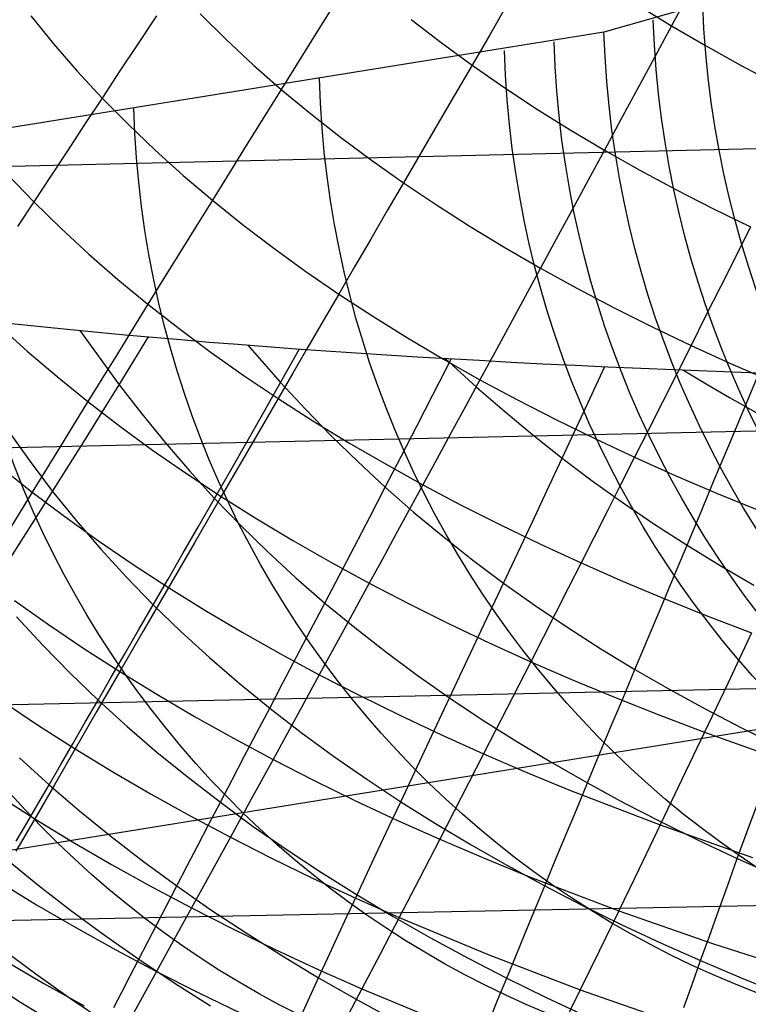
# Model space of a CAD drawing. Extents: x -274 to 274, y -220 to 276.
# Tile 110 of 164: x 250.19 to 251.7, y 8.93 to 10.96. Entities that reach past the tile are written whole.
import ezdxf

# ---------------------------------------------------------------- set-up
doc = ezdxf.new("R2010")
doc.units = 0
doc.layers.add('PREDEFINITO', color=7, linetype='CONTINUOUS')

msp = doc.modelspace()

# ---------------------------------------------------------------- linework, layer by layer
at = {"layer": 'PREDEFINITO'}
for p, q in [((249.2231, 10.6386, 696.4546), (264.8686, 11.0101, 693.1242)), ((250.842, 11.0008, 692.9238), (250.8039, 10.9396, 692.8748)), ((251.5722, 11.0178, 693.489), (251.5365, 10.9515, 693.4478)), ((251.1975, 10.9967, 693.2162), (251.1604, 10.9329, 693.1708)), ((251.6006, 10.9964, 717.2915), (251.3963, 10.9384, 716.3244)), ((251.4679, 10.9937, 693.4124), (251.5365, 10.9515, 693.4478)), ((250.2115, 10.972, 692.2784), (250.2583, 10.9142, 692.318)), ((250.4715, 10.9722, 692.5629), (250.4334, 10.9146, 692.5087)), ((250.5618, 10.9763, 692.6552), (250.6155, 10.9231, 692.6945)), ((250.9982, 10.9642, 693.0489), (251.06, 10.9165, 693.0865)), ((251.3963, 10.9384, 716.3244), (247.958, 10.383, 700.0932)), ((250.8039, 10.9396, 692.8748), (250.7664, 10.8793, 692.8236)), ((251.5365, 10.9515, 693.4478), (251.5012, 10.8859, 693.4041)), ((251.5365, 10.9515, 693.4478), (251.6069, 10.9103, 693.4821)), ((250.6155, 10.9231, 692.6945), (250.6714, 10.8709, 692.7329)), ((251.1604, 10.9329, 693.1708), (251.1238, 10.8699, 693.1231)), ((250.2583, 10.9142, 692.318), (250.3075, 10.8576, 692.3567)), ((250.4334, 10.9146, 692.5087), (250.3959, 10.8579, 692.4526)), ((251.06, 10.9165, 693.0865), (251.1238, 10.8699, 693.1231)), ((251.6069, 10.9103, 693.4821), (251.6789, 10.8702, 693.5153)), ((250.7664, 10.8793, 692.8236), (250.7294, 10.8199, 692.7703)), ((251.5012, 10.8859, 693.4041), (251.4663, 10.8212, 693.3582)), ((250.3075, 10.8576, 692.3567), (250.359, 10.802, 692.3945)), ((250.3959, 10.8579, 692.4526), (250.359, 10.802, 692.3945)), ((250.6714, 10.8709, 692.7329), (250.7294, 10.8199, 692.7703)), ((251.1238, 10.8699, 693.1231), (251.0876, 10.8078, 693.0732)), ((251.1238, 10.8699, 693.1231), (251.1895, 10.8244, 693.1587)), ((251.6789, 10.8702, 693.5153), (251.7527, 10.8311, 693.5475)), ((250.7294, 10.8199, 692.7703), (250.693, 10.7613, 692.715)), ((250.7294, 10.8199, 692.7703), (250.7896, 10.7699, 692.8068)), ((251.1895, 10.8244, 693.1587), (251.2571, 10.7799, 693.1933)), ((251.4663, 10.8212, 693.3582), (251.4318, 10.7573, 693.3099)), ((250.359, 10.802, 692.3945), (250.3227, 10.7471, 692.3345)), ((250.359, 10.802, 692.3945), (250.4127, 10.7476, 692.4314)), ((251.0876, 10.8078, 693.0732), (251.052, 10.7465, 693.0211)), ((251.2571, 10.7799, 693.1933), (251.3265, 10.7365, 693.2268)), ((250.693, 10.7613, 692.715), (250.6571, 10.7035, 692.6576)), ((250.7896, 10.7699, 692.8068), (250.8518, 10.721, 692.8424)), ((251.4318, 10.7573, 693.3099), (251.3977, 10.6942, 693.2594)), ((250.3227, 10.7471, 692.3345), (250.2871, 10.693, 692.2727)), ((250.4127, 10.7476, 692.4314), (250.4687, 10.6942, 692.4675)), ((251.052, 10.7465, 693.0211), (251.0168, 10.686, 692.9669)), ((251.3265, 10.7365, 693.2268), (251.3977, 10.6942, 693.2594)), ((250.8518, 10.721, 692.8424), (250.916, 10.6732, 692.8769)), ((250.2871, 10.693, 692.2727), (250.2521, 10.6398, 692.2091)), ((250.4687, 10.6942, 692.4675), (250.5268, 10.6419, 692.5027)), ((250.6571, 10.7035, 692.6576), (250.6218, 10.6466, 692.5983)), ((251.3977, 10.6942, 693.2594), (251.364, 10.6319, 693.2067)), ((251.3977, 10.6942, 693.2594), (251.4707, 10.6529, 693.291)), ((250.916, 10.6732, 692.8769), (250.9821, 10.6264, 692.9106)), ((251.0168, 10.686, 692.9669), (250.9821, 10.6264, 692.9106)), ((251.4707, 10.6529, 693.291), (251.5453, 10.6126, 693.3216)), ((250.1643, 10.6433, 692.1092), (250.2178, 10.5875, 692.1437)), ((250.2521, 10.6398, 692.2091), (250.2178, 10.5875, 692.1437)), ((250.5268, 10.6419, 692.5027), (250.587, 10.5906, 692.537)), ((250.6218, 10.6466, 692.5983), (250.587, 10.5906, 692.537)), ((251.364, 10.6319, 693.2067), (251.3308, 10.5705, 693.1518)), ((250.9821, 10.6264, 692.9106), (250.948, 10.5676, 692.8522)), ((250.9821, 10.6264, 692.9106), (251.0502, 10.5807, 692.9433)), ((251.5453, 10.6126, 693.3216), (251.6216, 10.5734, 693.3512)), ((250.2178, 10.5875, 692.1437), (250.1841, 10.5361, 692.0766)), ((250.2178, 10.5875, 692.1437), (250.2735, 10.5329, 692.1774)), ((250.587, 10.5906, 692.537), (250.5529, 10.5355, 692.4739)), ((250.587, 10.5906, 692.537), (250.6494, 10.5405, 692.5704)), ((251.0502, 10.5807, 692.9433), (251.1202, 10.5361, 692.9751)), ((251.6216, 10.5734, 693.3512), (251.6996, 10.5353, 693.3799)), ((250.948, 10.5676, 692.8522), (250.9143, 10.5097, 692.7919)), ((251.3308, 10.5705, 693.1518), (251.2979, 10.5098, 693.0949)), ((250.2735, 10.5329, 692.1774), (250.3314, 10.4793, 692.2103)), ((250.5529, 10.5355, 692.4739), (250.5192, 10.4812, 692.4089)), ((250.6494, 10.5405, 692.5704), (250.7137, 10.4914, 692.603)), ((251.1202, 10.5361, 692.9751), (251.192, 10.4926, 693.0059)), ((251.6996, 10.5353, 693.3799), (251.6683, 10.4728, 693.3246)), ((250.9143, 10.5097, 692.7919), (250.8811, 10.4527, 692.7296)), ((251.2979, 10.5098, 693.0949), (251.2655, 10.45, 693.0358)), ((250.7137, 10.4914, 692.603), (250.7801, 10.4434, 692.6346)), ((251.192, 10.4926, 693.0059), (251.2655, 10.45, 693.0358)), ((250.3314, 10.4793, 692.2103), (250.3915, 10.4268, 692.2423)), ((250.5192, 10.4812, 692.4089), (250.4862, 10.4278, 692.3421)), ((251.6683, 10.4728, 693.3246), (251.6374, 10.4112, 693.2672)), ((250.8811, 10.4527, 692.7296), (250.8484, 10.3965, 692.6654)), ((251.2655, 10.45, 693.0358), (251.2336, 10.3911, 692.9747)), ((251.2655, 10.45, 693.0358), (251.3408, 10.4086, 693.0648)), ((250.7801, 10.4434, 692.6346), (250.8484, 10.3965, 692.6654)), ((249.28, 10.0586, 696.6639), (264.924, 10.4137, 693.3263)), ((250.3915, 10.4268, 692.2423), (250.4537, 10.3753, 692.2736)), ((250.4862, 10.4278, 692.3421), (250.4537, 10.3753, 692.2736)), ((251.3408, 10.4086, 693.0648), (251.4179, 10.3682, 693.0928)), ((251.6374, 10.4112, 693.2672), (251.6069, 10.3504, 693.2077)), ((250.8484, 10.3965, 692.6654), (250.8162, 10.3411, 692.5993)), ((250.8484, 10.3965, 692.6654), (250.9186, 10.3506, 692.6953)), ((251.2336, 10.3911, 692.9747), (251.202, 10.333, 692.9117)), ((250.4537, 10.3753, 692.2736), (250.4218, 10.3237, 692.2034)), ((250.4537, 10.3753, 692.2736), (250.518, 10.325, 692.304)), ((251.4179, 10.3682, 693.0928), (251.4965, 10.3288, 693.1199)), ((250.9186, 10.3506, 692.6953), (250.9907, 10.3057, 692.7243)), ((251.6069, 10.3504, 693.2077), (251.5768, 10.2904, 693.1461)), ((250.1442, 10.3324, 691.896), (250.2039, 10.2785, 691.9257)), ((250.8162, 10.3411, 692.5993), (250.7846, 10.2866, 692.5314)), ((251.202, 10.333, 692.9117), (251.1709, 10.2757, 692.8467)), ((251.4965, 10.3288, 693.1199), (251.5768, 10.2904, 693.1461)), ((250.3129, 10.3212, 683.2252), (250.3944, 10.2087, 683.1559)), ((250.4218, 10.3237, 692.2034), (250.3905, 10.2729, 692.1315)), ((250.3944, 10.2087, 683.1559), (250.4552, 10.308, 683.0694)), ((250.518, 10.325, 692.304), (250.5843, 10.2756, 692.3336)), ((250.6595, 10.2912, 682.861), (250.7279, 10.2137, 682.8087)), ((250.7846, 10.2866, 692.5314), (250.7534, 10.233, 692.4618)), ((250.9907, 10.3057, 692.7243), (251.0646, 10.262, 692.7525)), ((251.5768, 10.2904, 693.1461), (251.547, 10.2313, 693.0826)), ((251.5768, 10.2904, 693.1461), (251.6586, 10.2531, 693.1714)), ((250.2039, 10.2785, 691.9257), (250.2657, 10.2257, 691.9547)), ((250.3905, 10.2729, 692.1315), (250.3597, 10.223, 692.058)), ((250.5843, 10.2756, 692.3336), (250.6525, 10.2274, 692.3624)), ((250.7279, 10.2137, 682.8087), (250.7669, 10.2832, 682.7581)), ((251.1709, 10.2757, 692.8467), (251.1403, 10.2193, 692.7798)), ((251.0437, 10.1893, 682.5259), (251.0815, 10.263, 682.4803)), ((251.0646, 10.262, 692.7525), (251.1403, 10.2193, 692.7798)), ((251.0675, 10.2638, 682.4919), (251.1333, 10.2041, 682.4477)), ((251.3541, 10.1512, 682.2825), (251.3984, 10.2465, 682.2318)), ((251.6586, 10.2531, 693.1714), (251.742, 10.2168, 693.1958)), ((250.2657, 10.2257, 691.9547), (250.3295, 10.174, 691.9829)), ((250.6525, 10.2274, 692.3624), (250.7228, 10.1802, 692.3904)), ((250.7534, 10.233, 692.4618), (250.7228, 10.1802, 692.3904)), ((251.547, 10.2313, 693.0826), (251.5176, 10.173, 693.017)), ((251.6842, 10.1541, 682.0455), (251.7173, 10.2338, 682.0093)), ((250.3597, 10.223, 692.058), (250.3295, 10.174, 691.9829)), ((250.3593, 10.1521, 683.2082), (250.3944, 10.2087, 683.1559)), ((250.3944, 10.2087, 683.1559), (250.4409, 10.1486, 683.118)), ((250.6933, 10.1524, 682.8552), (250.7279, 10.2137, 682.8087)), ((250.7279, 10.2137, 682.8087), (250.7796, 10.1582, 682.7705)), ((251.1403, 10.2193, 692.7798), (251.1101, 10.1637, 692.711)), ((251.1333, 10.2041, 682.4477), (251.1908, 10.1543, 682.4103)), ((251.1403, 10.2193, 692.7798), (251.2177, 10.1776, 692.8062)), ((251.0103, 10.1243, 682.568), (251.0437, 10.1893, 682.5259)), ((250.3295, 10.174, 691.9829), (250.2999, 10.1259, 691.9063)), ((250.3295, 10.174, 691.9829), (250.3955, 10.1234, 692.0104)), ((250.7228, 10.1802, 692.3904), (250.6926, 10.1283, 692.3173)), ((250.7228, 10.1802, 692.3904), (250.7949, 10.1341, 692.4175)), ((251.1101, 10.1637, 692.711), (251.0803, 10.1089, 692.6404)), ((251.2177, 10.1776, 692.8062), (251.2968, 10.1369, 692.8317)), ((251.5176, 10.173, 693.017), (251.4886, 10.1155, 692.9496)), ((250.3245, 10.0963, 683.2622), (250.3593, 10.1521, 683.2082)), ((250.4409, 10.1486, 683.118), (250.4893, 10.0893, 683.0802)), ((250.6589, 10.0918, 682.9034), (250.6933, 10.1524, 682.8552)), ((250.7796, 10.1582, 682.7705), (250.8328, 10.1035, 682.7325)), ((251.1908, 10.1543, 682.4103), (251.2498, 10.1053, 682.373)), ((251.3103, 10.0573, 682.3361), (251.3541, 10.1512, 682.2825)), ((251.6547, 10.0833, 682.0795), (251.6842, 10.1541, 682.0455)), ((250.2999, 10.1259, 691.9063), (250.2709, 10.0787, 691.8282)), ((250.3955, 10.1234, 692.0104), (250.4635, 10.0738, 692.0371)), ((250.6926, 10.1283, 692.3173), (250.663, 10.0773, 692.2425)), ((250.7949, 10.1341, 692.4175), (250.8688, 10.089, 692.4438)), ((250.9771, 10.0602, 682.6116), (251.0103, 10.1243, 682.568)), ((251.2968, 10.1369, 692.8317), (251.3776, 10.0974, 692.8564)), ((250.1654, 10.1129, 683.4485), (250.21, 10.0501, 683.412)), ((250.8328, 10.1035, 682.7325), (250.8877, 10.0498, 682.6947)), ((251.0803, 10.1089, 692.6404), (251.0511, 10.0551, 692.5681)), ((251.2498, 10.1053, 682.373), (251.3103, 10.0573, 682.3361)), ((251.4886, 10.1155, 692.9496), (251.46, 10.0588, 692.8802)), ((250.2903, 10.0417, 683.318), (250.3245, 10.0963, 683.2622)), ((250.4893, 10.0893, 683.0802), (250.5394, 10.031, 683.0426)), ((250.6249, 10.0323, 682.9534), (250.6589, 10.0918, 682.9034)), ((250.8688, 10.089, 692.4438), (250.9446, 10.045, 692.4693)), ((251.3776, 10.0974, 692.8564), (251.46, 10.0588, 692.8802)), ((251.6255, 10.0134, 682.1152), (251.6547, 10.0833, 682.0795)), ((250.2709, 10.0787, 691.8282), (250.2146, 9.9869, 691.6677)), ((250.4635, 10.0738, 692.0371), (250.5334, 10.0253, 692.063)), ((250.663, 10.0773, 692.2425), (250.6339, 10.0271, 692.1661)), ((250.21, 10.0501, 683.412), (250.2567, 9.9883, 683.3756)), ((250.2567, 9.9883, 683.3756), (250.2903, 10.0417, 683.318)), ((250.8877, 10.0498, 682.6947), (250.9444, 9.9971, 682.6572)), ((250.9444, 9.9971, 682.6572), (250.9771, 10.0602, 682.6116)), ((250.9446, 10.045, 692.4693), (251.0222, 10.002, 692.494)), ((251.0511, 10.0551, 692.5681), (251.0222, 10.002, 692.494)), ((251.2792, 9.9909, 682.3769), (251.3103, 10.0573, 682.3361)), ((251.3103, 10.0573, 682.3361), (251.3725, 10.0104, 682.2995)), ((251.46, 10.0588, 692.8802), (251.4318, 10.003, 692.809)), ((251.46, 10.0588, 692.8802), (251.5439, 10.0213, 692.9032)), ((250.1492, 10.0389, 691.6424), (250.2146, 9.9869, 691.6677)), ((250.5334, 10.0253, 692.063), (250.6053, 9.9778, 692.0882)), ((250.5394, 10.031, 683.0426), (250.5915, 9.9739, 683.0053)), ((250.5915, 9.9739, 683.0053), (250.6249, 10.0323, 682.9534)), ((250.6339, 10.0271, 692.1661), (250.6053, 9.9778, 692.0882)), ((251.5439, 10.0213, 692.9032), (251.6294, 9.9848, 692.9253)), ((251.0222, 10.002, 692.494), (250.9938, 9.9499, 692.4183)), ((251.0222, 10.002, 692.494), (251.1015, 9.9601, 692.5179)), ((251.3725, 10.0104, 682.2995), (251.4362, 9.9647, 682.2633)), ((251.4318, 10.003, 692.809), (251.4039, 9.948, 692.736)), ((251.5968, 9.9445, 682.1528), (251.6255, 10.0134, 682.1152)), ((250.2146, 9.9869, 691.6677), (250.1606, 9.8987, 691.5016)), ((250.2146, 9.9869, 691.6677), (250.282, 9.936, 691.6922)), ((250.2238, 9.9363, 683.4351), (250.2567, 9.9883, 683.3756)), ((250.2567, 9.9883, 683.3756), (250.3055, 9.9278, 683.3395)), ((250.9122, 9.9352, 682.7048), (250.9444, 9.9971, 682.6572)), ((250.9444, 9.9971, 682.6572), (251.0029, 9.9456, 682.6202)), ((251.2486, 9.9255, 682.4198), (251.2792, 9.9909, 682.3769)), ((251.6294, 9.9848, 692.9253), (251.7164, 9.9493, 692.9465)), ((250.6053, 9.9778, 692.0882), (250.5497, 9.8819, 691.9278)), ((250.5587, 9.9168, 683.0593), (250.5915, 9.9739, 683.0053)), ((250.5915, 9.9739, 683.0053), (250.6455, 9.9179, 682.9684)), ((250.6053, 9.9778, 692.0882), (250.6791, 9.9314, 692.1126)), ((251.1015, 9.9601, 692.5179), (251.1825, 9.9192, 692.541)), ((251.4362, 9.9647, 682.2633), (251.5016, 9.9201, 682.2277)), ((250.9938, 9.9499, 692.4183), (250.9659, 9.8986, 692.3409)), ((251.0029, 9.9456, 682.6202), (251.0632, 9.8954, 682.5836)), ((251.4039, 9.948, 692.736), (251.3765, 9.8939, 692.6612)), ((251.5685, 9.8768, 682.1927), (251.5968, 9.9445, 682.1528)), ((250.1918, 9.8856, 683.4966), (250.2238, 9.9363, 683.4351)), ((250.282, 9.936, 691.6922), (250.3515, 9.8861, 691.716)), ((250.3055, 9.9278, 683.3395), (250.3564, 9.8686, 683.3038)), ((250.6791, 9.9314, 692.1126), (250.7548, 9.8861, 692.1363)), ((250.8806, 9.8746, 682.7546), (250.9122, 9.9352, 682.7048)), ((251.1825, 9.9192, 692.541), (251.2652, 9.8794, 692.5633)), ((251.2185, 9.8614, 682.4648), (251.2486, 9.9255, 682.4198)), ((251.5016, 9.9201, 682.2277), (251.5685, 9.8768, 682.1927)), ((250.5266, 9.8611, 683.1153), (250.5587, 9.9168, 683.0593)), ((250.6455, 9.9179, 682.9684), (250.7015, 9.8632, 682.932)), ((250.9659, 9.8986, 692.3409), (250.9384, 9.8481, 692.2619)), ((250.1606, 9.8363, 683.56), (250.1918, 9.8856, 683.4966)), ((250.3515, 9.8861, 691.716), (250.4229, 9.8373, 691.7391)), ((250.5497, 9.8819, 691.9278), (250.4962, 9.7895, 691.7616)), ((250.7548, 9.8861, 692.1363), (250.8322, 9.8418, 692.1592)), ((251.0632, 9.8954, 682.5836), (251.1252, 9.8463, 682.5476)), ((251.2652, 9.8794, 692.5633), (251.3494, 9.8406, 692.5847)), ((251.3765, 9.8939, 692.6612), (251.3494, 9.8406, 692.5847)), ((249.3562, 9.5301, 696.9767), (264.9987, 9.8647, 693.6296)), ((250.3564, 9.8686, 683.3038), (250.4095, 9.8106, 683.2684)), ((250.4953, 9.8068, 683.1734), (250.5266, 9.8611, 683.1153)), ((250.7015, 9.8632, 682.932), (250.7595, 9.8097, 682.8961)), ((250.8497, 9.8153, 682.8065), (250.8806, 9.8746, 682.7546)), ((251.189, 9.7985, 682.5121), (251.2185, 9.8614, 682.4648)), ((251.5407, 9.8105, 682.2349), (251.5685, 9.8768, 682.1927)), ((251.5685, 9.8768, 682.1927), (251.6369, 9.8348, 682.1583)), ((250.8322, 9.8418, 692.1592), (250.9114, 9.7986, 692.1813)), ((250.9384, 9.8481, 692.2619), (250.9114, 9.7986, 692.1813)), ((251.1252, 9.8463, 682.5476), (251.189, 9.7985, 682.5121)), ((251.3494, 9.8406, 692.5847), (251.3228, 9.7882, 692.5066)), ((251.3494, 9.8406, 692.5847), (251.4353, 9.8028, 692.6054)), ((250.4229, 9.8373, 691.7391), (250.4962, 9.7895, 691.7616)), ((251.6369, 9.8348, 682.1583), (251.7068, 9.7941, 682.1245)), ((250.4095, 9.8106, 683.2684), (250.4647, 9.7539, 683.2335)), ((250.4647, 9.7539, 683.2335), (250.4953, 9.8068, 683.1734)), ((250.7595, 9.8097, 682.8961), (250.8194, 9.7574, 682.8606)), ((250.8194, 9.7574, 682.8606), (250.8497, 9.8153, 682.8065)), ((250.9114, 9.7986, 692.1813), (250.8589, 9.7021, 692.0156)), ((250.9114, 9.7986, 692.1813), (250.9924, 9.7564, 692.2027)), ((251.1601, 9.7371, 682.5616), (251.189, 9.7985, 682.5121)), ((251.189, 9.7985, 682.5121), (251.2545, 9.752, 682.4771)), ((251.4353, 9.8028, 692.6054), (251.5227, 9.7661, 692.6253)), ((251.5135, 9.7456, 682.2795), (251.5407, 9.8105, 682.2349)), ((250.4962, 9.7895, 691.7616), (250.4448, 9.7007, 691.5899)), ((250.4962, 9.7895, 691.7616), (250.5715, 9.7428, 691.7833)), ((251.3228, 9.7882, 692.5066), (251.2966, 9.7366, 692.4267)), ((250.1776, 9.7629, 691.352), (250.2483, 9.7127, 691.373)), ((250.7898, 9.701, 682.9168), (250.8194, 9.7574, 682.8606)), ((250.8194, 9.7574, 682.8606), (250.8812, 9.7065, 682.8256)), ((250.9924, 9.7564, 692.2027), (251.0751, 9.7152, 692.2233)), ((251.5227, 9.7661, 692.6253), (251.6115, 9.7304, 692.6444)), ((250.435, 9.7025, 683.2956), (250.4647, 9.7539, 683.2335)), ((250.4647, 9.7539, 683.2335), (250.5219, 9.6985, 683.199)), ((250.5715, 9.7428, 691.7833), (250.6485, 9.6972, 691.8043)), ((251.1319, 9.6771, 682.6135), (251.1601, 9.7371, 682.5616)), ((251.2966, 9.7366, 692.4267), (251.2454, 9.636, 692.2623)), ((251.2545, 9.752, 682.4771), (251.3217, 9.7067, 682.4427)), ((251.4869, 9.682, 682.3265), (251.5135, 9.7456, 682.2795)), ((250.1821, 9.7285, 683.5918), (250.2361, 9.67, 683.5587)), ((251.0751, 9.7152, 692.2233), (251.1594, 9.6751, 692.2432)), ((251.6115, 9.7304, 692.6444), (251.7019, 9.6957, 692.6626)), ((250.2483, 9.7127, 691.373), (250.3209, 9.6635, 691.3933)), ((250.4448, 9.7007, 691.5899), (250.3955, 9.6155, 691.413)), ((250.406, 9.6525, 683.3597), (250.435, 9.7025, 683.2956)), ((250.5219, 9.6985, 683.199), (250.5812, 9.6444, 683.1649)), ((250.6485, 9.6972, 691.8043), (250.7275, 9.6526, 691.8246)), ((250.761, 9.6459, 682.9752), (250.7898, 9.701, 682.9168)), ((250.8589, 9.7021, 692.0156), (250.8081, 9.6091, 691.8442)), ((250.8812, 9.7065, 682.8256), (250.9448, 9.6568, 682.7912)), ((251.3217, 9.7067, 682.4427), (251.3905, 9.6626, 682.409)), ((251.7019, 9.6957, 692.6626), (251.6525, 9.5912, 692.5003)), ((251.1043, 9.6185, 682.6676), (251.1319, 9.6771, 682.6135)), ((251.1594, 9.6751, 692.2432), (251.2454, 9.636, 692.2623)), ((251.4608, 9.6199, 682.3758), (251.4869, 9.682, 682.3265)), ((250.2361, 9.67, 683.5587), (250.2923, 9.6127, 683.5259)), ((250.3209, 9.6635, 691.3933), (250.3955, 9.6155, 691.413)), ((250.9448, 9.6568, 682.7912), (251.0102, 9.6084, 682.7573)), ((251.3905, 9.6626, 682.409), (251.4608, 9.6199, 682.3758)), ((250.3779, 9.6039, 683.4257), (250.406, 9.6525, 683.3597)), ((250.5812, 9.6444, 683.1649), (250.6424, 9.5916, 683.1313)), ((250.7275, 9.6526, 691.8246), (250.8081, 9.6091, 691.8442)), ((250.7329, 9.5923, 683.0357), (250.761, 9.6459, 682.9752)), ((251.2454, 9.636, 692.2623), (251.1958, 9.539, 692.0919)), ((251.2454, 9.636, 692.2623), (251.3329, 9.598, 692.2807)), ((250.3955, 9.6155, 691.413), (250.3483, 9.5339, 691.2313)), ((250.3955, 9.6155, 691.413), (250.472, 9.5685, 691.432)), ((251.0774, 9.5612, 682.7239), (251.1043, 9.6185, 682.6676)), ((251.4354, 9.5591, 682.4274), (251.4608, 9.6199, 682.3758)), ((251.4608, 9.6199, 682.3758), (251.5328, 9.5784, 682.3432)), ((250.2923, 9.6127, 683.5259), (250.3506, 9.5567, 683.4935)), ((250.3506, 9.5567, 683.4935), (250.3779, 9.6039, 683.4257)), ((250.8081, 9.6091, 691.8442), (250.7593, 9.5196, 691.6672)), ((250.8081, 9.6091, 691.8442), (250.8906, 9.5666, 691.8631)), ((251.0102, 9.6084, 682.7573), (251.0774, 9.5612, 682.7239)), ((251.3329, 9.598, 692.2807), (251.4219, 9.561, 692.2984)), ((250.6424, 9.5916, 683.1313), (250.7056, 9.5401, 683.0982)), ((250.7056, 9.5401, 683.0982), (250.7329, 9.5923, 683.0357)), ((251.5328, 9.5784, 682.3432), (251.6062, 9.5382, 682.3112)), ((251.6525, 9.5912, 692.5003), (251.6045, 9.4901, 692.3315)), ((250.154, 9.5537, 691.0106), (250.2276, 9.5043, 691.0281)), ((250.324, 9.5108, 683.5632), (250.3506, 9.5567, 683.4935)), ((250.3506, 9.5567, 683.4935), (250.4108, 9.5019, 683.4615)), ((250.472, 9.5685, 691.432), (250.5503, 9.5225, 691.4504)), ((250.8906, 9.5666, 691.8631), (250.9747, 9.5251, 691.8813)), ((251.0511, 9.5054, 682.7823), (251.0774, 9.5612, 682.7239)), ((251.0774, 9.5612, 682.7239), (251.1462, 9.5153, 682.691)), ((251.4105, 9.4997, 682.4812), (251.4354, 9.5591, 682.4274)), ((251.4219, 9.561, 692.2984), (251.5125, 9.5251, 692.3153)), ((252.0103, 9.5435, 716.2596), (248.5618, 8.986, 699.9899)), ((250.3483, 9.5339, 691.2313), (250.3033, 9.4559, 691.045)), ((250.6789, 9.4893, 683.1627), (250.7056, 9.5401, 683.0982)), ((250.7056, 9.5401, 683.0982), (250.7706, 9.4898, 683.0655)), ((251.1958, 9.539, 692.0919), (251.1479, 9.4454, 691.9156)), ((251.6062, 9.5382, 682.3112), (251.6811, 9.4992, 682.2799)), ((250.5503, 9.5225, 691.4504), (250.6305, 9.4776, 691.4681)), ((250.7593, 9.5196, 691.6672), (250.7124, 9.4338, 691.4852)), ((250.9747, 9.5251, 691.8813), (251.0605, 9.4848, 691.8988)), ((251.1462, 9.5153, 682.691), (251.2168, 9.4707, 682.6587)), ((251.5125, 9.5251, 692.3153), (251.6045, 9.4901, 692.3315)), ((250.2276, 9.5043, 691.0281), (250.3033, 9.4559, 691.045)), ((250.2983, 9.4664, 683.6346), (250.324, 9.5108, 683.5632)), ((250.4108, 9.5019, 683.4615), (250.4731, 9.4484, 683.4298)), ((251.0255, 9.451, 682.8429), (251.0511, 9.5054, 682.7823)), ((251.3863, 9.4417, 682.5373), (251.4105, 9.4997, 682.4812)), ((251.6811, 9.4992, 682.2799), (251.7574, 9.4615, 682.2491)), ((250.6305, 9.4776, 691.4681), (250.7124, 9.4338, 691.4852)), ((250.653, 9.4398, 683.2291), (250.6789, 9.4893, 683.1627)), ((250.7706, 9.4898, 683.0655), (250.8374, 9.4407, 683.0333)), ((251.0605, 9.4848, 691.8988), (251.1479, 9.4454, 691.9156)), ((251.6045, 9.4901, 692.3315), (251.558, 9.3925, 692.1566)), ((251.6045, 9.4901, 692.3315), (251.7927, 9.4233, 692.3616)), ((250.3033, 9.4559, 691.045), (250.2603, 9.3816, 690.8545)), ((250.2734, 9.4233, 683.7078), (250.2983, 9.4664, 683.6346)), ((250.3033, 9.4559, 691.045), (250.3808, 9.4085, 691.0613)), ((251.0006, 9.398, 682.9055), (251.0255, 9.451, 682.8429)), ((251.2168, 9.4707, 682.6587), (251.2889, 9.4273, 682.6269)), ((250.1882, 9.437, 683.8125), (250.2492, 9.3816, 683.7826)), ((250.4731, 9.4484, 683.4298), (250.5374, 9.3962, 683.3985)), ((250.6279, 9.3918, 683.2975), (250.653, 9.4398, 683.2291)), ((250.7124, 9.4338, 691.4852), (250.6674, 9.3515, 691.2982)), ((250.7124, 9.4338, 691.4852), (250.7961, 9.391, 691.5016)), ((250.8374, 9.4407, 683.0333), (250.906, 9.3929, 683.0015)), ((251.1479, 9.4454, 691.9156), (251.1017, 9.3554, 691.7339)), ((251.1479, 9.4454, 691.9156), (251.2369, 9.4071, 691.9317)), ((251.3627, 9.3851, 682.5956), (251.3863, 9.4417, 682.5373)), ((250.2492, 9.3816, 683.7826), (250.2734, 9.4233, 683.7078)), ((251.2889, 9.4273, 682.6269), (251.3627, 9.3851, 682.5956)), ((249.4527, 9.0868, 697.3973), (265.094, 9.3967, 694.0425)), ((250.3808, 9.4085, 691.0613), (250.4602, 9.3623, 691.0771)), ((250.5374, 9.3962, 683.3985), (250.6035, 9.3452, 683.3676)), ((250.6035, 9.3452, 683.3676), (250.6279, 9.3918, 683.2975)), ((250.7961, 9.391, 691.5016), (250.8814, 9.3492, 691.5174)), ((250.906, 9.3929, 683.0015), (250.9764, 9.3464, 682.9701)), ((250.9764, 9.3464, 682.9701), (251.0006, 9.398, 682.9055)), ((251.2369, 9.4071, 691.9317), (251.3274, 9.3698, 691.9471)), ((251.558, 9.3925, 692.1566), (251.5129, 9.2984, 691.976)), ((250.2603, 9.3816, 690.8545), (250.2196, 9.311, 690.6601)), ((250.2259, 9.3412, 683.8591), (250.2492, 9.3816, 683.7826)), ((250.2492, 9.3816, 683.7826), (250.3123, 9.3274, 683.753)), ((251.3274, 9.3698, 691.9471), (251.5129, 9.2984, 691.976)), ((251.3396, 9.3299, 682.656), (251.3627, 9.3851, 682.5956)), ((251.3627, 9.3851, 682.5956), (251.4379, 9.3442, 682.5648)), ((250.1431, 9.3597, 690.6459), (250.2196, 9.311, 690.6601)), ((250.4602, 9.3623, 691.0771), (250.5413, 9.317, 691.0922)), ((250.6674, 9.3515, 691.2982), (250.6243, 9.2729, 691.1068)), ((250.8814, 9.3492, 691.5174), (250.9685, 9.3085, 691.5325)), ((251.1017, 9.3554, 691.7339), (251.0571, 9.2689, 691.547)), ((250.2033, 9.3022, 683.9372), (250.2259, 9.3412, 683.8591)), ((250.5798, 9.2999, 683.4396), (250.6035, 9.3452, 683.3676)), ((250.6035, 9.3452, 683.3676), (250.6715, 9.2954, 683.3371)), ((250.9528, 9.2961, 683.0368), (250.9764, 9.3464, 682.9701)), ((250.9764, 9.3464, 682.9701), (251.0484, 9.301, 682.9393)), ((251.3172, 9.276, 682.7185), (251.3396, 9.3299, 682.656)), ((251.4379, 9.3442, 682.5648), (251.5147, 9.3045, 682.5346)), ((251.6928, 9.2849, 682.4159), (251.7138, 9.3423, 682.3581)), ((250.2196, 9.311, 690.6601), (250.1809, 9.2441, 690.462)), ((250.2196, 9.311, 690.6601), (250.2979, 9.2633, 690.6737)), ((250.3123, 9.3274, 683.753), (250.3774, 9.2744, 683.7237)), ((250.5413, 9.317, 691.0922), (250.6243, 9.2729, 691.1068)), ((250.9685, 9.3085, 691.5325), (251.0571, 9.2689, 691.547)), ((250.1815, 9.2645, 684.0168), (250.2033, 9.3022, 683.9372)), ((250.5569, 9.256, 683.5134), (250.5798, 9.2999, 683.4396)), ((250.6715, 9.2954, 683.3371), (250.7413, 9.2469, 683.307)), ((250.9299, 9.2472, 683.1053), (250.9528, 9.2961, 683.0368)), ((251.0484, 9.301, 682.9393), (251.1221, 9.2569, 682.9089)), ((251.5129, 9.2984, 691.976), (251.4693, 9.2078, 691.7899)), ((251.5129, 9.2984, 691.976), (251.7041, 9.2311, 692.0021)), ((251.5147, 9.3045, 682.5346), (251.5929, 9.266, 682.505)), ((250.3774, 9.2744, 683.7237), (250.4444, 9.2227, 683.6947)), ((250.6243, 9.2729, 691.1068), (250.5832, 9.1979, 690.911)), ((250.6243, 9.2729, 691.1068), (250.709, 9.2298, 691.1207)), ((251.0571, 9.2689, 691.547), (251.0143, 9.186, 691.3553)), ((251.0571, 9.2689, 691.547), (251.1474, 9.2303, 691.5608)), ((251.2954, 9.2235, 682.783), (251.3172, 9.276, 682.7185)), ((251.6724, 9.2287, 682.4758), (251.6928, 9.2849, 682.4159)), ((250.2979, 9.2633, 690.6737), (250.3781, 9.2167, 690.6868)), ((250.5347, 9.2134, 683.5889), (250.5569, 9.256, 683.5134)), ((250.7413, 9.2469, 683.307), (250.8128, 9.1996, 683.2773)), ((250.9077, 9.1997, 683.1758), (250.9299, 9.2472, 683.1053)), ((251.1221, 9.2569, 682.9089), (251.1974, 9.2141, 682.879)), ((251.5929, 9.266, 682.505), (251.6724, 9.2287, 682.4758)), ((250.1605, 9.2281, 684.098), (250.2262, 9.1744, 684.0708)), ((250.709, 9.2298, 691.1207), (250.7954, 9.1877, 691.1341)), ((251.1474, 9.2303, 691.5608), (251.2391, 9.1927, 691.5741)), ((251.6526, 9.174, 682.5379), (251.6724, 9.2287, 682.4758)), ((251.6724, 9.2287, 682.4758), (251.7534, 9.1927, 682.4472)), ((250.3781, 9.2167, 690.6868), (250.4601, 9.1711, 690.6994)), ((250.4444, 9.2227, 683.6947), (250.5132, 9.1722, 683.666)), ((250.5132, 9.1722, 683.666), (250.5347, 9.2134, 683.5889)), ((251.1974, 9.2141, 682.879), (251.2742, 9.1724, 682.8495)), ((251.2742, 9.1724, 682.8495), (251.2954, 9.2235, 682.783)), ((251.4693, 9.2078, 691.7899), (251.4272, 9.1207, 691.5986)), ((250.5832, 9.1979, 690.911), (250.5439, 9.1266, 690.7114)), ((250.7954, 9.1877, 691.1341), (250.8835, 9.1467, 691.1468)), ((250.8128, 9.1996, 683.2773), (250.8861, 9.1536, 683.248)), ((250.8861, 9.1536, 683.248), (250.9077, 9.1997, 683.1758)), ((251.0143, 9.186, 691.3553), (250.9732, 9.1068, 691.159)), ((251.2391, 9.1927, 691.5741), (251.4272, 9.1207, 691.5986)), ((250.1445, 9.181, 690.2605), (250.2234, 9.133, 690.2715)), ((250.2262, 9.1744, 684.0708), (250.2937, 9.1219, 684.0438)), ((250.4601, 9.1711, 690.6994), (250.5439, 9.1266, 690.7114)), ((250.4925, 9.1324, 683.7448), (250.5132, 9.1722, 683.666)), ((250.5132, 9.1722, 683.666), (250.5839, 9.123, 683.6377)), ((251.2536, 9.1226, 682.918), (251.2742, 9.1724, 682.8495)), ((251.2742, 9.1724, 682.8495), (251.3526, 9.132, 682.8206)), ((251.6333, 9.1206, 682.6021), (251.6526, 9.174, 682.5379)), ((250.8653, 9.1088, 683.3221), (250.8861, 9.1536, 683.248)), ((250.8835, 9.1467, 691.1468), (250.9732, 9.1068, 691.159)), ((250.8861, 9.1536, 683.248), (250.9611, 9.1087, 683.2191)), ((250.2234, 9.133, 690.2715), (250.3043, 9.086, 690.282)), ((250.4725, 9.0938, 683.8252), (250.4925, 9.1324, 683.7448)), ((250.5439, 9.1266, 690.7114), (250.5067, 9.0591, 690.5081)), ((250.5439, 9.1266, 690.7114), (250.6295, 9.0832, 690.7229)), ((251.3526, 9.132, 682.8206), (251.4324, 9.0927, 682.7921)), ((250.2937, 9.1219, 684.0438), (250.3632, 9.0707, 684.0171)), ((250.5839, 9.123, 683.6377), (250.6565, 9.0749, 683.6097)), ((250.8451, 9.0653, 683.398), (250.8653, 9.1088, 683.3221)), ((250.9732, 9.1068, 691.159), (250.9339, 9.0312, 690.9585)), ((250.9611, 9.1087, 683.2191), (251.0377, 9.0651, 683.1907)), ((250.9732, 9.1068, 691.159), (251.1574, 9.03, 691.1816)), ((251.2337, 9.0742, 682.9885), (251.2536, 9.1226, 682.918)), ((251.4272, 9.1207, 691.5986), (251.3866, 9.0373, 691.4025)), ((251.4272, 9.1207, 691.5986), (251.621, 9.0529, 691.6206)), ((251.6146, 9.0685, 682.6683), (251.6333, 9.1206, 682.6021)), ((250.3043, 9.086, 690.282), (250.387, 9.0401, 690.292)), ((250.4532, 9.0566, 683.9072), (250.4725, 9.0938, 683.8252)), ((251.4324, 9.0927, 682.7921), (251.5137, 9.0547, 682.764)), ((250.3632, 9.0707, 684.0171), (250.4346, 9.0206, 683.9906)), ((250.6295, 9.0832, 690.7229), (250.7168, 9.0408, 690.7338)), ((250.6565, 9.0749, 683.6097), (250.7307, 9.0281, 683.5821)), ((250.8256, 9.0232, 683.4755), (250.8451, 9.0653, 683.398)), ((251.0377, 9.0651, 683.1907), (251.1159, 9.0227, 683.1626)), ((251.2144, 9.0272, 683.0608), (251.2337, 9.0742, 682.9885)), ((251.5964, 9.0178, 682.7365), (251.6146, 9.0685, 682.6683)), ((250.4346, 9.0206, 683.9906), (250.4532, 9.0566, 683.9072)), ((250.5067, 9.0591, 690.5081), (250.4714, 8.9953, 690.3015)), ((251.5137, 9.0547, 682.764), (251.5964, 9.0178, 682.7365)), ((251.621, 9.0529, 691.6206), (251.8202, 8.9892, 691.6402)), ((250.1521, 9.0423, 684.412), (250.222, 8.9903, 684.3874)), ((250.387, 9.0401, 690.292), (250.4714, 8.9953, 690.3015)), ((250.7168, 9.0408, 690.7338), (250.8057, 8.9995, 690.7442)), ((250.7307, 9.0281, 683.5821), (250.8067, 8.9824, 683.5548)), ((250.8067, 8.9824, 683.5548), (250.8256, 9.0232, 683.4755)), ((250.9339, 9.0312, 690.9585), (250.8963, 8.9593, 690.754)), ((251.1159, 9.0227, 683.1626), (251.1956, 8.9814, 683.1349)), ((251.1574, 9.03, 691.1816), (251.3476, 8.9574, 691.2019)), ((251.1956, 8.9814, 683.1349), (251.2144, 9.0272, 683.0608)), ((251.3866, 9.0373, 691.4025), (251.3476, 8.9574, 691.2019)), ((250.1575, 9.0178, 689.8571), (250.2388, 8.9705, 689.865)), ((250.4168, 8.986, 684.0756), (250.4346, 9.0206, 683.9906)), ((250.4346, 9.0206, 683.9906), (250.5078, 8.9718, 683.9645)), ((251.5788, 8.9685, 682.8067), (251.5964, 9.0178, 682.7365)), ((251.5964, 9.0178, 682.7365), (251.6804, 8.9822, 682.7094)), ((250.222, 8.9903, 684.3874), (250.2938, 8.9395, 684.3629)), ((250.3996, 8.9527, 684.1619), (250.4168, 8.986, 684.0756)), ((250.4714, 8.9953, 690.3015), (250.4381, 8.9353, 690.0918)), ((250.4714, 8.9953, 690.3015), (250.5576, 8.9516, 690.3105)), ((250.7885, 8.943, 683.6357), (250.8067, 8.9824, 683.5548)), ((250.8057, 8.9995, 690.7442), (250.8963, 8.9593, 690.754)), ((250.8067, 8.9824, 683.5548), (250.8844, 8.938, 683.5278)), ((251.6804, 8.9822, 682.7094), (251.7657, 8.9477, 682.6828)), ((250.2388, 8.9705, 689.865), (250.3219, 8.9243, 689.8724)), ((250.5078, 8.9718, 683.9645), (250.5828, 8.9242, 683.9386)), ((251.1775, 8.9371, 683.2109), (251.1956, 8.9814, 683.1349)), ((251.1956, 8.9814, 683.1349), (251.2769, 8.9414, 683.1077)), ((251.5617, 8.9205, 682.8787), (251.5788, 8.9685, 682.8067)), ((250.3832, 8.9206, 684.2497), (250.3996, 8.9527, 684.1619)), ((250.5576, 8.9516, 690.3105), (250.6455, 8.9089, 690.319)), ((250.771, 8.9048, 683.7181), (250.7885, 8.943, 683.6357)), ((250.8963, 8.9593, 690.754), (250.8604, 8.8911, 690.546)), ((250.8963, 8.9593, 690.754), (251.0821, 8.8819, 690.7722)), ((251.2769, 8.9414, 683.1077), (251.3596, 8.9026, 683.0809)), ((251.3476, 8.9574, 691.2019), (251.31, 8.8812, 690.997)), ((251.3476, 8.9574, 691.2019), (251.5435, 8.889, 691.2199)), ((250.2938, 8.9395, 684.3629), (250.3674, 8.8899, 684.3387)), ((250.4381, 8.9353, 690.0918), (250.4068, 8.8791, 689.8794)), ((250.8844, 8.938, 683.5278), (250.9636, 8.8948, 683.5012)), ((251.16, 8.894, 683.2886), (251.1775, 8.9371, 683.2109))]:
    msp.add_line(p, q, dxfattribs=at)
at = {"layer": 'PREDEFINITO', "extrusion": (-0.05162, 0.990057, -0.130855)}
msp.add_circle((-255.7853, 681.5957, -92.1061), 7, dxfattribs=at)
at = {"layer": 'PREDEFINITO', "extrusion": (-0.205683, -0.075129, -0.975731)}
msp.add_arc((76.6216, -79.105, -752.4593), 2, 18.6094, 108.2844, dxfattribs=at)
at = {"layer": 'PREDEFINITO', "extrusion": (-0.206313, -0.058017, -0.976765)}
msp.add_arc((58.0138, -87.699, -752.6763), 2, 14.3596, 104.0336, dxfattribs=at)
at = {"layer": 'PREDEFINITO', "extrusion": (-0.20673, -0.0456, -0.977335)}
msp.add_arc((43.8451, -92.5527, -752.5587), 2, 11.1718, 100.8447, dxfattribs=at)
at = {"layer": 'PREDEFINITO', "extrusion": (-0.206978, -0.037683, -0.97762)}
msp.add_arc((34.5746, -94.9862, -752.2435), 2, 9.1026, 98.7748, dxfattribs=at)
at = {"layer": 'PREDEFINITO', "extrusion": (-0.207122, -0.032881, -0.977762)}
msp.add_arc((28.8795, -96.2, -751.8344), 2, 7.8365, 97.5084, dxfattribs=at)
at = {"layer": 'PREDEFINITO', "extrusion": (-0.207121, -0.033071, -0.977756)}
msp.add_arc((29.1016, -96.1535, -749.981), 2, 7.8945, 97.5665, dxfattribs=at)
at = {"layer": 'PREDEFINITO', "extrusion": (-0.207104, -0.033791, -0.977735)}
msp.add_arc((29.9561, -95.9797, -748.119), 2, 8.0942, 97.7658, dxfattribs=at)
at = {"layer": 'PREDEFINITO', "extrusion": (-0.207118, -0.033422, -0.977745)}
msp.add_arc((29.5186, -96.0651, -746.2748), 2, 8.0055, 97.6767, dxfattribs=at)
at = {"layer": 'PREDEFINITO', "extrusion": (-0.207123, -0.033401, -0.977744)}
msp.add_arc((29.4933, -96.0666, -744.4249), 2, 8.0088, 97.6797, dxfattribs=at)
at = {"layer": 'PREDEFINITO', "extrusion": (-0.207123, -0.033562, -0.977739)}
msp.add_arc((29.683, -96.0256, -742.4352), 2, 8.0611, 97.7316, dxfattribs=at)
at = {"layer": 'PREDEFINITO', "extrusion": (-0.207138, -0.033187, -0.977749)}
msp.add_arc((29.2387, -96.1107, -740.4544), 2, 7.971, 97.6411, dxfattribs=at)
at = {"layer": 'PREDEFINITO', "extrusion": (0.093627, -0.554334, 0.827011)}
msp.add_arc((253.9355, 361.1874, 581.9941), 5.7944, 223.78275, 298.73229, dxfattribs=at)
at = {"layer": 'PREDEFINITO', "extrusion": (-0.207126, -0.033752, -0.977732)}
msp.add_arc((29.9026, -95.9745, -738.4581), 2, 8.1301, 97.7998, dxfattribs=at)

doc.saveas('drawing.dxf')
